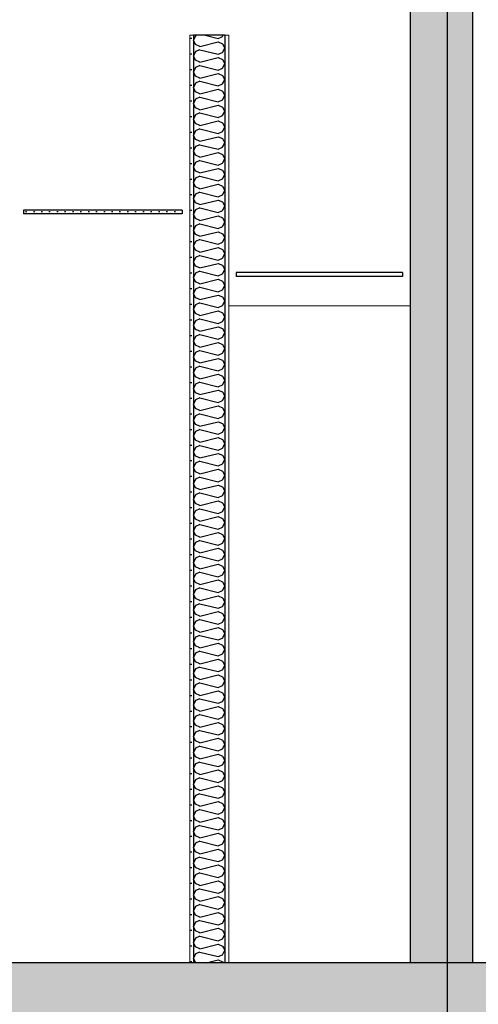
# Model space of a CAD drawing. Header units: millimetres. Extents: x -74465 to -41950, y 1470 to 14690.
# Tile 129 of 132: x -46058 to -44591, y 7188 to 10334. Entities that reach past the tile are written whole.
import ezdxf

# ---------------------------------------------------------------- set-up
doc = ezdxf.new("R2010")
doc.units = ezdxf.units.MM
doc.header["$LTSCALE"] = 0.5
doc.header["$MEASUREMENT"] = 0
doc.linetypes.add('PLINE', pattern=[0])
doc.layers.add('236- Innvendig kledning og overflate(Nye konstruksjoner)', color=7, linetype='Continuous', lineweight=0)
doc.layers.add('244- Vinduer_ dører_ foldevegger(Nye konstruksjoner)', color=7, linetype='Continuous', lineweight=0)
for name, color, linetype in [('24-- Innervegger', 7, 'Continuous'), ('24-- Innervegger (Skravur)', 7, 'Continuous'), ('24-- Innervegger (Skravur)(Nye konstruksjoner)', 7, 'Continuous'), ('24-- Innervegger(Nye konstruksjoner)', 7, 'Continuous'), ('251- Frittbærende dekker', 7, 'Continuous'), ('251- Frittbærende dekker (Skravur)', 7, 'Continuous'), ('257- Systemhimlinger (Skravur)(Nye konstruksjoner)', 7, 'Continuous'), ('257- Systemhimlinger(Nye konstruksjoner)', 7, 'Continuous'), ('tiltaksgrense', 7, 'Continuous')]:
    doc.layers.add(name, color=color, linetype=linetype)
pattern_1 = [(0, (0, 0), (0, 43.30127), [0, -25]), (0, (12.5, 21.65), (0, 43.30127), [0, -25])]
pattern_2 = [(270, (0, 0), (86.60254, 0), [0, -50]), (270, (43.3, -25), (86.60254, 0), [0, -50])]

# ---------------------------------------------------------------- blocks, each defined once
blk = doc.blocks.new('*X11')
at = {"layer": '24-- Innervegger (Skravur)(Nye konstruksjoner)', "linetype": 'PLINE'}
for p, q in [((-45495.5, 10282.8), (-45502.1, 10269)), ((-45495.5, 10255.1), (-45502.1, 10269)), ((-45491.3, 10284.7), (-45495.5, 10282.8)), ((-45482, 10249), (-45423.3, 10263.6)), ((-45465.1, 10284.7), (-45423.3, 10274.3)), ((-45423.3, 10274.3), (-45409.8, 10280.4)), ((-45423.3, 10263.6), (-45409.8, 10257.5)), ((-45409.8, 10280.4), (-45407.4, 10284.7)), ((-45409.8, 10257.5), (-45402.1, 10243.7)), ((-45495.5, 10232.2), (-45502.1, 10218.4)), ((-45482, 10249), (-45495.5, 10255.1)), ((-45482, 10238.3), (-45495.5, 10232.2)), ((-45482, 10238.3), (-45423.3, 10223.7)), ((-45423.3, 10223.7), (-45409.8, 10229.8)), ((-45409.8, 10229.8), (-45402.1, 10243.7)), ((-45495.5, 10204.6), (-45502.1, 10218.4)), ((-45482, 10198.4), (-45495.5, 10204.6)), ((-45482, 10198.4), (-45423.3, 10213.1)), ((-45423.3, 10213.1), (-45409.8, 10206.9)), ((-45409.8, 10206.9), (-45402.1, 10193.1)), ((-45495.5, 10181.6), (-45502.1, 10167.8)), ((-45495.5, 10154), (-45502.1, 10167.8)), ((-45482, 10187.8), (-45495.5, 10181.6)), ((-45482, 10187.8), (-45423.3, 10173.1)), ((-45423.3, 10173.1), (-45409.8, 10179.3)), ((-45409.8, 10179.3), (-45402.1, 10193.1)), ((-45482, 10147.8), (-45495.5, 10154)), ((-45482, 10137.2), (-45495.5, 10131)), ((-45482, 10147.8), (-45423.3, 10162.5)), ((-45482, 10137.2), (-45423.3, 10122.5)), ((-45423.3, 10162.5), (-45409.8, 10156.3)), ((-45409.8, 10156.3), (-45402.1, 10142.5)), ((-45409.8, 10128.7), (-45402.1, 10142.5)), ((-45495.5, 10131), (-45502.1, 10117.2)), ((-45495.5, 10103.4), (-45502.1, 10117.2)), ((-45482, 10097.2), (-45495.5, 10103.4)), ((-45482, 10097.2), (-45423.3, 10111.9)), ((-45423.3, 10122.5), (-45409.8, 10128.7)), ((-45423.3, 10111.9), (-45409.8, 10105.7)), ((-45409.8, 10105.7), (-45402.1, 10091.9)), ((-45495.5, 10080.4), (-45502.1, 10066.6)), ((-45482, 10086.6), (-45495.5, 10080.4)), ((-45482, 10086.6), (-45423.3, 10071.9)), ((-45423.3, 10071.9), (-45409.8, 10078.1)), ((-45409.8, 10078.1), (-45402.1, 10091.9)), ((-45495.5, 10052.8), (-45502.1, 10066.6)), ((-45482, 10046.6), (-45495.5, 10052.8)), ((-45482, 10046.6), (-45423.3, 10061.3)), ((-45423.3, 10061.3), (-45409.8, 10055.1)), ((-45409.8, 10055.1), (-45402.1, 10041.3)), ((-45409.8, 10027.5), (-45402.1, 10041.3)), ((-45495.5, 10029.8), (-45502.1, 10016)), ((-45495.5, 10002.2), (-45502.1, 10016)), ((-45482, 10036), (-45495.5, 10029.8)), ((-45482, 10036), (-45423.3, 10021.3)), ((-45482, 9996), (-45423.3, 10010.7)), ((-45423.3, 10021.3), (-45409.8, 10027.5)), ((-45423.3, 10010.7), (-45409.8, 10004.5)), ((-45495.5, 9979.3), (-45502.1, 9965.4)), ((-45482, 9996), (-45495.5, 10002.2)), ((-45482, 9985.4), (-45495.5, 9979.3)), ((-45482, 9985.4), (-45423.3, 9970.8)), ((-45423.3, 9970.8), (-45409.8, 9976.9)), ((-45409.8, 10004.5), (-45402.1, 9990.7)), ((-45409.8, 9976.9), (-45402.1, 9990.7)), ((-45495.5, 9951.6), (-45502.1, 9965.4)), ((-45482, 9945.5), (-45495.5, 9951.6)), ((-45482, 9945.5), (-45423.3, 9960.1)), ((-45423.3, 9960.1), (-45409.8, 9954)), ((-45409.8, 9954), (-45402.1, 9940.1)), ((-45495.5, 9928.7), (-45502.1, 9914.9)), ((-45495.5, 9901), (-45502.1, 9914.9)), ((-45482, 9934.8), (-45495.5, 9928.7)), ((-45482, 9934.8), (-45423.3, 9920.2)), ((-45423.3, 9920.2), (-45409.8, 9926.3)), ((-45409.8, 9926.3), (-45402.1, 9940.1)), ((-45482, 9894.9), (-45495.5, 9901)), ((-45482, 9884.2), (-45495.5, 9878.1)), ((-45482, 9894.9), (-45423.3, 9909.5)), ((-45482, 9884.2), (-45423.3, 9869.6)), ((-45423.3, 9909.5), (-45409.8, 9903.4)), ((-45409.8, 9903.4), (-45402.1, 9889.6)), ((-45409.8, 9875.7), (-45402.1, 9889.6)), ((-45495.5, 9878.1), (-45502.1, 9864.3)), ((-45495.5, 9850.5), (-45502.1, 9864.3)), ((-45482, 9844.3), (-45495.5, 9850.5)), ((-45482, 9844.3), (-45423.3, 9859)), ((-45423.3, 9869.6), (-45409.8, 9875.7)), ((-45423.3, 9859), (-45409.8, 9852.8)), ((-45409.8, 9852.8), (-45402.1, 9839)), ((-45495.5, 9827.5), (-45502.1, 9813.7)), ((-45482, 9833.7), (-45495.5, 9827.5)), ((-45482, 9833.7), (-45423.3, 9819)), ((-45423.3, 9819), (-45409.8, 9825.2)), ((-45409.8, 9825.2), (-45402.1, 9839)), ((-45495.5, 9799.9), (-45502.1, 9813.7)), ((-45482, 9793.7), (-45495.5, 9799.9)), ((-45482, 9793.7), (-45423.3, 9808.4)), ((-45423.3, 9808.4), (-45409.8, 9802.2)), ((-45409.8, 9802.2), (-45402.1, 9788.4)), ((-45409.8, 9774.6), (-45402.1, 9788.4)), ((-45495.5, 9776.9), (-45502.1, 9763.1)), ((-45495.5, 9749.3), (-45502.1, 9763.1)), ((-45482, 9783.1), (-45495.5, 9776.9)), ((-45482, 9783.1), (-45423.3, 9768.4)), ((-45482, 9743.1), (-45423.3, 9757.8)), ((-45423.3, 9768.4), (-45409.8, 9774.6)), ((-45423.3, 9757.8), (-45409.8, 9751.6)), ((-45495.5, 9726.3), (-45502.1, 9712.5)), ((-45482, 9743.1), (-45495.5, 9749.3)), ((-45482, 9732.5), (-45495.5, 9726.3)), ((-45482, 9732.5), (-45423.3, 9717.8)), ((-45423.3, 9717.8), (-45409.8, 9724)), ((-45409.8, 9751.6), (-45402.1, 9737.8)), ((-45409.8, 9724), (-45402.1, 9737.8)), ((-45495.5, 9698.7), (-45502.1, 9712.5)), ((-45482, 9692.5), (-45495.5, 9698.7)), ((-45482, 9692.5), (-45423.3, 9707.2)), ((-45423.3, 9707.2), (-45409.8, 9701)), ((-45409.8, 9701), (-45402.1, 9687.2)), ((-45495.5, 9675.7), (-45502.1, 9661.9)), ((-45495.5, 9648.1), (-45502.1, 9661.9)), ((-45482, 9681.9), (-45495.5, 9675.7)), ((-45482, 9681.9), (-45423.3, 9667.2)), ((-45423.3, 9667.2), (-45409.8, 9673.4)), ((-45409.8, 9673.4), (-45402.1, 9687.2)), ((-45482, 9641.9), (-45495.5, 9648.1)), ((-45482, 9631.3), (-45495.5, 9625.2)), ((-45482, 9641.9), (-45423.3, 9656.6)), ((-45482, 9631.3), (-45423.3, 9616.7)), ((-45423.3, 9656.6), (-45409.8, 9650.4)), ((-45409.8, 9650.4), (-45402.1, 9636.6)), ((-45409.8, 9622.8), (-45402.1, 9636.6)), ((-45495.5, 9625.2), (-45502.1, 9611.3)), ((-45495.5, 9597.5), (-45502.1, 9611.3)), ((-45482, 9591.4), (-45495.5, 9597.5)), ((-45482, 9591.4), (-45423.3, 9606)), ((-45423.3, 9616.7), (-45409.8, 9622.8)), ((-45423.3, 9606), (-45409.8, 9599.9)), ((-45409.8, 9599.9), (-45402.1, 9586)), ((-45495.5, 9574.6), (-45502.1, 9560.8)), ((-45482, 9580.7), (-45495.5, 9574.6)), ((-45482, 9580.7), (-45423.3, 9566.1)), ((-45423.3, 9566.1), (-45409.8, 9572.2)), ((-45409.8, 9572.2), (-45402.1, 9586)), ((-45495.5, 9546.9), (-45502.1, 9560.8)), ((-45482, 9540.8), (-45495.5, 9546.9)), ((-45482, 9540.8), (-45423.3, 9555.4)), ((-45423.3, 9555.4), (-45409.8, 9549.3)), ((-45409.8, 9549.3), (-45402.1, 9535.5)), ((-45409.8, 9521.6), (-45402.1, 9535.5)), ((-45495.5, 9524), (-45502.1, 9510.2)), ((-45495.5, 9496.4), (-45502.1, 9510.2)), ((-45482, 9530.1), (-45495.5, 9524)), ((-45482, 9530.1), (-45423.3, 9515.5)), ((-45482, 9490.2), (-45423.3, 9504.9)), ((-45423.3, 9515.5), (-45409.8, 9521.6)), ((-45423.3, 9504.9), (-45409.8, 9498.7)), ((-45495.5, 9473.4), (-45502.1, 9459.6)), ((-45482, 9490.2), (-45495.5, 9496.4)), ((-45482, 9479.6), (-45495.5, 9473.4)), ((-45482, 9479.6), (-45423.3, 9464.9)), ((-45423.3, 9464.9), (-45409.8, 9471.1)), ((-45409.8, 9498.7), (-45402.1, 9484.9)), ((-45409.8, 9471.1), (-45402.1, 9484.9)), ((-45495.5, 9445.8), (-45502.1, 9459.6)), ((-45482, 9439.6), (-45495.5, 9445.8)), ((-45482, 9439.6), (-45423.3, 9454.3)), ((-45423.3, 9454.3), (-45409.8, 9448.1)), ((-45409.8, 9448.1), (-45402.1, 9434.3)), ((-45495.5, 9422.8), (-45502.1, 9409)), ((-45495.5, 9395.2), (-45502.1, 9409)), ((-45482, 9429), (-45495.5, 9422.8)), ((-45482, 9429), (-45423.3, 9414.3)), ((-45423.3, 9414.3), (-45409.8, 9420.5)), ((-45409.8, 9420.5), (-45402.1, 9434.3)), ((-45482, 9389), (-45495.5, 9395.2)), ((-45482, 9378.4), (-45495.5, 9372.2)), ((-45482, 9389), (-45423.3, 9403.7)), ((-45482, 9378.4), (-45423.3, 9363.7)), ((-45423.3, 9403.7), (-45409.8, 9397.5)), ((-45409.8, 9397.5), (-45402.1, 9383.7)), ((-45409.8, 9369.9), (-45402.1, 9383.7)), ((-45495.5, 9372.2), (-45502.1, 9358.4)), ((-45495.5, 9344.6), (-45502.1, 9358.4)), ((-45482, 9338.4), (-45423.3, 9353.1)), ((-45423.3, 9363.7), (-45409.8, 9369.9)), ((-45423.3, 9353.1), (-45409.8, 9346.9)), ((-45409.8, 9346.9), (-45402.1, 9333.1)), ((-45495.5, 9321.6), (-45502.1, 9307.8)), ((-45482, 9338.4), (-45495.5, 9344.6)), ((-45482, 9327.8), (-45495.5, 9321.6)), ((-45482, 9327.8), (-45423.3, 9313.1)), ((-45423.3, 9313.1), (-45409.8, 9319.3)), ((-45409.8, 9319.3), (-45402.1, 9333.1)), ((-45495.5, 9294), (-45502.1, 9307.8)), ((-45482, 9287.8), (-45495.5, 9294)), ((-45482, 9287.8), (-45423.3, 9302.5)), ((-45423.3, 9302.5), (-45409.8, 9296.3)), ((-45409.8, 9296.3), (-45402.1, 9282.5)), ((-45409.8, 9268.7), (-45402.1, 9282.5)), ((-45495.5, 9271), (-45502.1, 9257.2)), ((-45495.5, 9243.4), (-45502.1, 9257.2)), ((-45482, 9277.2), (-45495.5, 9271)), ((-45482, 9277.2), (-45423.3, 9262.5)), ((-45482, 9237.3), (-45423.3, 9251.9)), ((-45423.3, 9262.5), (-45409.8, 9268.7)), ((-45423.3, 9251.9), (-45409.8, 9245.8)), ((-45495.5, 9220.5), (-45502.1, 9206.6)), ((-45482, 9237.3), (-45495.5, 9243.4)), ((-45482, 9226.6), (-45495.5, 9220.5)), ((-45482, 9226.6), (-45423.3, 9212)), ((-45409.8, 9245.8), (-45402.1, 9231.9)), ((-45409.8, 9218.1), (-45402.1, 9231.9)), ((-45495.5, 9192.8), (-45502.1, 9206.6)), ((-45482, 9186.7), (-45495.5, 9192.8)), ((-45482, 9186.7), (-45423.3, 9201.3)), ((-45423.3, 9212), (-45409.8, 9218.1)), ((-45423.3, 9201.3), (-45409.8, 9195.2)), ((-45409.8, 9195.2), (-45402.1, 9181.4)), ((-45495.5, 9169.9), (-45502.1, 9156.1)), ((-45495.5, 9142.2), (-45502.1, 9156.1)), ((-45482, 9176), (-45495.5, 9169.9)), ((-45482, 9176), (-45423.3, 9161.4)), ((-45423.3, 9161.4), (-45409.8, 9167.5)), ((-45409.8, 9167.5), (-45402.1, 9181.4)), ((-45482, 9136.1), (-45495.5, 9142.2)), ((-45482, 9125.5), (-45495.5, 9119.3)), ((-45482, 9136.1), (-45423.3, 9150.7)), ((-45482, 9125.5), (-45423.3, 9110.8)), ((-45423.3, 9150.7), (-45409.8, 9144.6)), ((-45409.8, 9144.6), (-45402.1, 9130.8)), ((-45409.8, 9117), (-45402.1, 9130.8)), ((-45495.5, 9119.3), (-45502.1, 9105.5)), ((-45495.5, 9091.7), (-45502.1, 9105.5)), ((-45482, 9085.5), (-45423.3, 9100.2)), ((-45423.3, 9110.8), (-45409.8, 9117)), ((-45423.3, 9100.2), (-45409.8, 9094)), ((-45409.8, 9094), (-45402.1, 9080.2)), ((-45495.5, 9068.7), (-45502.1, 9054.9)), ((-45482, 9085.5), (-45495.5, 9091.7)), ((-45482, 9074.9), (-45495.5, 9068.7)), ((-45482, 9074.9), (-45423.3, 9060.2)), ((-45423.3, 9060.2), (-45409.8, 9066.4)), ((-45409.8, 9066.4), (-45402.1, 9080.2)), ((-45495.5, 9041.1), (-45502.1, 9054.9)), ((-45482, 9034.9), (-45495.5, 9041.1)), ((-45482, 9034.9), (-45423.3, 9049.6)), ((-45423.3, 9049.6), (-45409.8, 9043.4)), ((-45409.8, 9043.4), (-45402.1, 9029.6)), ((-45495.5, 9018.1), (-45502.1, 9004.3)), ((-45495.5, 8990.5), (-45502.1, 9004.3)), ((-45482, 9024.3), (-45495.5, 9018.1)), ((-45482, 9024.3), (-45423.3, 9009.6)), ((-45482, 8984.3), (-45423.3, 8999)), ((-45423.3, 9009.6), (-45409.8, 9015.8)), ((-45423.3, 8999), (-45409.8, 8992.8)), ((-45409.8, 9015.8), (-45402.1, 9029.6)), ((-45495.5, 8967.5), (-45502.1, 8953.7)), ((-45482, 8984.3), (-45495.5, 8990.5)), ((-45482, 8973.7), (-45495.5, 8967.5)), ((-45482, 8973.7), (-45423.3, 8959)), ((-45409.8, 8992.8), (-45402.1, 8979)), ((-45409.8, 8965.2), (-45402.1, 8979)), ((-45495.5, 8939.9), (-45502.1, 8953.7)), ((-45482, 8933.7), (-45495.5, 8939.9)), ((-45482, 8933.7), (-45423.3, 8948.4)), ((-45423.3, 8959), (-45409.8, 8965.2)), ((-45423.3, 8948.4), (-45409.8, 8942.2)), ((-45409.8, 8942.2), (-45402.1, 8928.4)), ((-45495.5, 8916.9), (-45502.1, 8903.1)), ((-45482, 8923.1), (-45495.5, 8916.9)), ((-45482, 8923.1), (-45423.3, 8908.4)), ((-45423.3, 8908.4), (-45409.8, 8914.6)), ((-45409.8, 8914.6), (-45402.1, 8928.4)), ((-45495.5, 8889.3), (-45502.1, 8903.1)), ((-45482, 8883.2), (-45495.5, 8889.3)), ((-45482, 8883.2), (-45423.3, 8897.8)), ((-45423.3, 8897.8), (-45409.8, 8891.7)), ((-45409.8, 8891.7), (-45402.1, 8877.8)), ((-45409.8, 8864), (-45402.1, 8877.8)), ((-45495.5, 8866.4), (-45502.1, 8852.5)), ((-45495.5, 8838.7), (-45502.1, 8852.5)), ((-45482, 8872.5), (-45495.5, 8866.4)), ((-45482, 8872.5), (-45423.3, 8857.9)), ((-45482, 8832.6), (-45423.3, 8847.2)), ((-45423.3, 8857.9), (-45409.8, 8864)), ((-45423.3, 8847.2), (-45409.8, 8841.1)), ((-45495.5, 8815.8), (-45502.1, 8802)), ((-45482, 8832.6), (-45495.5, 8838.7)), ((-45482, 8821.9), (-45495.5, 8815.8)), ((-45482, 8821.9), (-45423.3, 8807.3)), ((-45423.3, 8807.3), (-45409.8, 8813.4)), ((-45409.8, 8841.1), (-45402.1, 8827.3)), ((-45409.8, 8813.4), (-45402.1, 8827.3)), ((-45495.5, 8788.1), (-45502.1, 8802)), ((-45482, 8782), (-45495.5, 8788.1)), ((-45482, 8782), (-45423.3, 8796.6)), ((-45423.3, 8796.6), (-45409.8, 8790.5)), ((-45409.8, 8790.5), (-45402.1, 8776.7)), ((-45495.5, 8765.2), (-45502.1, 8751.4)), ((-45495.5, 8737.6), (-45502.1, 8751.4)), ((-45482, 8771.4), (-45495.5, 8765.2)), ((-45482, 8771.4), (-45423.3, 8756.7)), ((-45423.3, 8756.7), (-45409.8, 8762.9)), ((-45409.8, 8762.9), (-45402.1, 8776.7)), ((-45482, 8731.4), (-45495.5, 8737.6)), ((-45482, 8720.8), (-45495.5, 8714.6)), ((-45482, 8731.4), (-45423.3, 8746.1)), ((-45482, 8720.8), (-45423.3, 8706.1)), ((-45423.3, 8746.1), (-45409.8, 8739.9)), ((-45409.8, 8739.9), (-45402.1, 8726.1)), ((-45409.8, 8712.3), (-45402.1, 8726.1)), ((-45495.5, 8714.6), (-45502.1, 8700.8)), ((-45495.5, 8687), (-45502.1, 8700.8)), ((-45482, 8680.8), (-45495.5, 8687)), ((-45482, 8680.8), (-45423.3, 8695.5)), ((-45423.3, 8706.1), (-45409.8, 8712.3)), ((-45423.3, 8695.5), (-45409.8, 8689.3)), ((-45409.8, 8689.3), (-45402.1, 8675.5)), ((-45495.5, 8664), (-45502.1, 8650.2)), ((-45482, 8670.2), (-45495.5, 8664)), ((-45482, 8670.2), (-45423.3, 8655.5)), ((-45423.3, 8655.5), (-45409.8, 8661.7)), ((-45409.8, 8661.7), (-45402.1, 8675.5)), ((-45495.5, 8636.4), (-45502.1, 8650.2)), ((-45482, 8630.2), (-45495.5, 8636.4)), ((-45482, 8630.2), (-45423.3, 8644.9)), ((-45423.3, 8644.9), (-45409.8, 8638.7)), ((-45409.8, 8638.7), (-45402.1, 8624.9)), ((-45409.8, 8611.1), (-45402.1, 8624.9)), ((-45495.5, 8613.4), (-45502.1, 8599.6)), ((-45495.5, 8585.8), (-45502.1, 8599.6)), ((-45482, 8619.6), (-45495.5, 8613.4)), ((-45482, 8619.6), (-45423.3, 8604.9)), ((-45482, 8579.6), (-45423.3, 8594.3)), ((-45423.3, 8604.9), (-45409.8, 8611.1)), ((-45423.3, 8594.3), (-45409.8, 8588.1)), ((-45495.5, 8562.8), (-45502.1, 8549)), ((-45482, 8579.6), (-45495.5, 8585.8)), ((-45482, 8569), (-45495.5, 8562.8)), ((-45482, 8569), (-45423.3, 8554.3)), ((-45423.3, 8554.3), (-45409.8, 8560.5)), ((-45409.8, 8588.1), (-45402.1, 8574.3)), ((-45409.8, 8560.5), (-45402.1, 8574.3)), ((-45495.5, 8535.2), (-45502.1, 8549)), ((-45482, 8529.1), (-45495.5, 8535.2)), ((-45482, 8529.1), (-45423.3, 8543.7)), ((-45423.3, 8543.7), (-45409.8, 8537.6)), ((-45409.8, 8537.6), (-45402.1, 8523.7)), ((-45495.5, 8512.3), (-45502.1, 8498.4)), ((-45495.5, 8484.6), (-45502.1, 8498.4)), ((-45482, 8518.4), (-45495.5, 8512.3)), ((-45482, 8518.4), (-45423.3, 8503.8)), ((-45423.3, 8503.8), (-45409.8, 8509.9)), ((-45409.8, 8509.9), (-45402.1, 8523.7)), ((-45482, 8478.5), (-45495.5, 8484.6)), ((-45482, 8467.8), (-45495.5, 8461.7)), ((-45482, 8478.5), (-45423.3, 8493.1)), ((-45482, 8467.8), (-45423.3, 8453.2)), ((-45423.3, 8493.1), (-45409.8, 8487)), ((-45409.8, 8487), (-45402.1, 8473.2)), ((-45409.8, 8459.3), (-45402.1, 8473.2)), ((-45495.5, 8461.7), (-45502.1, 8447.9)), ((-45495.5, 8434), (-45502.1, 8447.9)), ((-45482, 8427.9), (-45495.5, 8434)), ((-45482, 8427.9), (-45423.3, 8442.5)), ((-45423.3, 8453.2), (-45409.8, 8459.3)), ((-45423.3, 8442.5), (-45409.8, 8436.4)), ((-45409.8, 8436.4), (-45402.1, 8422.6)), ((-45495.5, 8411.1), (-45502.1, 8397.3)), ((-45482, 8417.3), (-45495.5, 8411.1)), ((-45482, 8417.3), (-45423.3, 8402.6)), ((-45423.3, 8402.6), (-45409.8, 8408.8)), ((-45409.8, 8408.8), (-45402.1, 8422.6)), ((-45495.5, 8383.5), (-45502.1, 8397.3)), ((-45482, 8377.3), (-45495.5, 8383.5)), ((-45482, 8377.3), (-45423.3, 8392)), ((-45423.3, 8392), (-45409.8, 8385.8)), ((-45409.8, 8385.8), (-45402.1, 8372)), ((-45409.8, 8358.2), (-45402.1, 8372)), ((-45495.5, 8360.5), (-45502.1, 8346.7)), ((-45495.5, 8332.9), (-45502.1, 8346.7)), ((-45482, 8366.7), (-45495.5, 8360.5)), ((-45482, 8366.7), (-45423.3, 8352)), ((-45482, 8326.7), (-45423.3, 8341.4)), ((-45423.3, 8352), (-45409.8, 8358.2)), ((-45423.3, 8341.4), (-45409.8, 8335.2)), ((-45495.5, 8309.9), (-45502.1, 8296.1)), ((-45482, 8326.7), (-45495.5, 8332.9)), ((-45482, 8316.1), (-45495.5, 8309.9)), ((-45482, 8316.1), (-45423.3, 8301.4)), ((-45423.3, 8301.4), (-45409.8, 8307.6)), ((-45409.8, 8335.2), (-45402.1, 8321.4)), ((-45409.8, 8307.6), (-45402.1, 8321.4)), ((-45495.5, 8282.3), (-45502.1, 8296.1)), ((-45482, 8276.1), (-45495.5, 8282.3)), ((-45482, 8276.1), (-45423.3, 8290.8)), ((-45423.3, 8290.8), (-45409.8, 8284.6)), ((-45409.8, 8284.6), (-45402.1, 8270.8)), ((-45495.5, 8259.3), (-45502.1, 8245.5)), ((-45495.5, 8231.7), (-45502.1, 8245.5)), ((-45482, 8265.5), (-45495.5, 8259.3)), ((-45482, 8265.5), (-45423.3, 8250.8)), ((-45423.3, 8250.8), (-45409.8, 8257)), ((-45409.8, 8257), (-45402.1, 8270.8)), ((-45482, 8225.5), (-45495.5, 8231.7)), ((-45482, 8214.9), (-45495.5, 8208.7)), ((-45482, 8225.5), (-45423.3, 8240.2)), ((-45482, 8214.9), (-45423.3, 8200.2)), ((-45423.3, 8240.2), (-45409.8, 8234)), ((-45409.8, 8234), (-45402.1, 8220.2)), ((-45409.8, 8206.4), (-45402.1, 8220.2)), ((-45495.5, 8208.7), (-45502.1, 8194.9)), ((-45495.5, 8181.1), (-45502.1, 8194.9)), ((-45482, 8175), (-45495.5, 8181.1)), ((-45482, 8175), (-45423.3, 8189.6)), ((-45423.3, 8200.2), (-45409.8, 8206.4)), ((-45423.3, 8189.6), (-45409.8, 8183.5)), ((-45409.8, 8183.5), (-45402.1, 8169.6)), ((-45495.5, 8158.2), (-45502.1, 8144.3)), ((-45482, 8164.3), (-45495.5, 8158.2)), ((-45482, 8164.3), (-45423.3, 8149.7)), ((-45423.3, 8149.7), (-45409.8, 8155.8)), ((-45409.8, 8155.8), (-45402.1, 8169.6)), ((-45495.5, 8130.5), (-45502.1, 8144.3)), ((-45482, 8124.4), (-45495.5, 8130.5)), ((-45482, 8124.4), (-45423.3, 8139)), ((-45423.3, 8139), (-45409.8, 8132.9)), ((-45409.8, 8132.9), (-45402.1, 8119.1)), ((-45409.8, 8105.2), (-45402.1, 8119.1)), ((-45495.5, 8107.6), (-45502.1, 8093.8)), ((-45495.5, 8079.9), (-45502.1, 8093.8)), ((-45482, 8113.7), (-45495.5, 8107.6)), ((-45482, 8113.7), (-45423.3, 8099.1)), ((-45482, 8073.8), (-45423.3, 8088.4)), ((-45423.3, 8099.1), (-45409.8, 8105.2)), ((-45423.3, 8088.4), (-45409.8, 8082.3)), ((-45495.5, 8057), (-45502.1, 8043.2)), ((-45482, 8073.8), (-45495.5, 8079.9)), ((-45482, 8063.2), (-45495.5, 8057)), ((-45482, 8063.2), (-45423.3, 8048.5)), ((-45409.8, 8082.3), (-45402.1, 8068.5)), ((-45409.8, 8054.7), (-45402.1, 8068.5)), ((-45495.5, 8029.4), (-45502.1, 8043.2)), ((-45482, 8023.2), (-45495.5, 8029.4)), ((-45482, 8023.2), (-45423.3, 8037.9)), ((-45423.3, 8048.5), (-45409.8, 8054.7)), ((-45423.3, 8037.9), (-45409.8, 8031.7)), ((-45409.8, 8031.7), (-45402.1, 8017.9)), ((-45495.5, 8006.4), (-45502.1, 7992.6)), ((-45495.5, 7978.8), (-45502.1, 7992.6)), ((-45482, 8012.6), (-45495.5, 8006.4)), ((-45482, 8012.6), (-45423.3, 7997.9)), ((-45423.3, 7997.9), (-45409.8, 8004.1)), ((-45409.8, 8004.1), (-45402.1, 8017.9)), ((-45482, 7972.6), (-45495.5, 7978.8)), ((-45482, 7962), (-45495.5, 7955.8)), ((-45482, 7972.6), (-45423.3, 7987.3)), ((-45482, 7962), (-45423.3, 7947.3)), ((-45423.3, 7987.3), (-45409.8, 7981.1)), ((-45409.8, 7981.1), (-45402.1, 7967.3)), ((-45409.8, 7953.5), (-45402.1, 7967.3)), ((-45495.5, 7955.8), (-45502.1, 7942)), ((-45495.5, 7928.2), (-45502.1, 7942)), ((-45482, 7922), (-45423.3, 7936.7)), ((-45423.3, 7947.3), (-45409.8, 7953.5)), ((-45423.3, 7936.7), (-45409.8, 7930.5)), ((-45409.8, 7930.5), (-45402.1, 7916.7)), ((-45495.5, 7905.2), (-45502.1, 7891.4)), ((-45482, 7922), (-45495.5, 7928.2)), ((-45482, 7911.4), (-45495.5, 7905.2)), ((-45482, 7911.4), (-45423.3, 7896.7)), ((-45423.3, 7896.7), (-45409.8, 7902.9)), ((-45409.8, 7902.9), (-45402.1, 7916.7)), ((-45495.5, 7877.6), (-45502.1, 7891.4)), ((-45482, 7871.4), (-45495.5, 7877.6)), ((-45482, 7871.4), (-45423.3, 7886.1)), ((-45423.3, 7886.1), (-45409.8, 7879.9)), ((-45409.8, 7879.9), (-45402.1, 7866.1)), ((-45409.8, 7852.3), (-45402.1, 7866.1)), ((-45495.5, 7854.6), (-45502.1, 7840.8)), ((-45495.5, 7827), (-45502.1, 7840.8)), ((-45482, 7860.8), (-45495.5, 7854.6)), ((-45482, 7860.8), (-45423.3, 7846.1)), ((-45482, 7820.8), (-45423.3, 7835.5)), ((-45423.3, 7846.1), (-45409.8, 7852.3)), ((-45423.3, 7835.5), (-45409.8, 7829.3)), ((-45495.5, 7804.1), (-45502.1, 7790.2)), ((-45482, 7820.8), (-45495.5, 7827)), ((-45482, 7810.2), (-45495.5, 7804.1)), ((-45482, 7810.2), (-45423.3, 7795.6)), ((-45409.8, 7829.3), (-45402.1, 7815.5)), ((-45409.8, 7801.7), (-45402.1, 7815.5)), ((-45495.5, 7776.4), (-45502.1, 7790.2)), ((-45482, 7770.3), (-45495.5, 7776.4)), ((-45482, 7770.3), (-45423.3, 7784.9)), ((-45423.3, 7795.6), (-45409.8, 7801.7)), ((-45423.3, 7784.9), (-45409.8, 7778.8)), ((-45409.8, 7778.8), (-45402.1, 7764.9)), ((-45495.5, 7753.5), (-45502.1, 7739.7)), ((-45482, 7759.6), (-45495.5, 7753.5)), ((-45482, 7759.6), (-45423.3, 7745)), ((-45423.3, 7745), (-45409.8, 7751.1)), ((-45409.8, 7751.1), (-45402.1, 7764.9)), ((-45495.5, 7725.8), (-45502.1, 7739.7)), ((-45482, 7719.7), (-45495.5, 7725.8)), ((-45482, 7709), (-45495.5, 7702.9)), ((-45482, 7719.7), (-45423.3, 7734.3)), ((-45482, 7709), (-45423.3, 7694.4)), ((-45423.3, 7734.3), (-45409.8, 7728.2)), ((-45409.8, 7728.2), (-45402.1, 7714.4)), ((-45409.8, 7700.5), (-45402.1, 7714.4)), ((-45495.5, 7702.9), (-45502.1, 7689.1)), ((-45495.5, 7675.3), (-45502.1, 7689.1)), ((-45482, 7669.1), (-45423.3, 7683.8)), ((-45423.3, 7694.4), (-45409.8, 7700.5)), ((-45423.3, 7683.8), (-45409.8, 7677.6)), ((-45409.8, 7677.6), (-45402.1, 7663.8)), ((-45495.5, 7652.3), (-45502.1, 7638.5)), ((-45482, 7669.1), (-45495.5, 7675.3)), ((-45482, 7658.5), (-45495.5, 7652.3)), ((-45482, 7658.5), (-45423.3, 7643.8)), ((-45423.3, 7643.8), (-45409.8, 7650)), ((-45409.8, 7650), (-45402.1, 7663.8)), ((-45495.5, 7624.7), (-45502.1, 7638.5)), ((-45482, 7618.5), (-45495.5, 7624.7)), ((-45482, 7618.5), (-45423.3, 7633.2)), ((-45423.3, 7633.2), (-45409.8, 7627)), ((-45409.8, 7627), (-45402.1, 7613.2)), ((-45495.5, 7601.7), (-45502.1, 7587.9)), ((-45495.5, 7574.1), (-45502.1, 7587.9)), ((-45482, 7607.9), (-45495.5, 7601.7)), ((-45482, 7607.9), (-45423.3, 7593.2)), ((-45423.3, 7593.2), (-45409.8, 7599.4)), ((-45409.8, 7599.4), (-45402.1, 7613.2)), ((-45482, 7567.9), (-45495.5, 7574.1)), ((-45482, 7557.3), (-45495.5, 7551.1)), ((-45482, 7567.9), (-45423.3, 7582.6)), ((-45482, 7557.3), (-45423.3, 7542.6)), ((-45423.3, 7582.6), (-45409.8, 7576.4)), ((-45409.8, 7576.4), (-45402.1, 7562.6)), ((-45409.8, 7548.8), (-45402.1, 7562.6)), ((-45495.5, 7551.1), (-45502.1, 7537.3)), ((-45495.5, 7523.5), (-45502.1, 7537.3)), ((-45482, 7517.3), (-45495.5, 7523.5)), ((-45482, 7517.3), (-45423.3, 7532)), ((-45423.3, 7542.6), (-45409.8, 7548.8)), ((-45423.3, 7532), (-45409.8, 7525.8)), ((-45409.8, 7525.8), (-45402.1, 7512)), ((-45495.5, 7500.5), (-45502.1, 7486.7)), ((-45482, 7506.7), (-45495.5, 7500.5)), ((-45482, 7506.7), (-45423.3, 7492)), ((-45423.3, 7492), (-45409.8, 7498.2)), ((-45409.8, 7498.2), (-45402.1, 7512)), ((-45495.5, 7472.9), (-45502.1, 7486.7)), ((-45482, 7466.7), (-45495.5, 7472.9)), ((-45482, 7466.7), (-45423.3, 7481.4)), ((-45423.3, 7481.4), (-45409.8, 7475.2)), ((-45409.8, 7475.2), (-45402.1, 7461.4)), ((-45409.8, 7447.6), (-45402.1, 7461.4)), ((-45495.5, 7450), (-45502.1, 7436.1)), ((-45495.5, 7422.3), (-45502.1, 7436.1)), ((-45482, 7456.1), (-45495.5, 7450)), ((-45482, 7456.1), (-45423.3, 7441.5)), ((-45482, 7416.2), (-45423.3, 7430.8)), ((-45423.3, 7441.5), (-45409.8, 7447.6)), ((-45423.3, 7430.8), (-45409.8, 7424.7)), ((-45495.5, 7399.4), (-45502.1, 7385.6)), ((-45482, 7416.2), (-45495.5, 7422.3)), ((-45482, 7405.5), (-45495.5, 7399.4)), ((-45482, 7405.5), (-45423.3, 7390.9)), ((-45423.3, 7390.9), (-45409.8, 7397)), ((-45409.8, 7424.7), (-45402.1, 7410.8)), ((-45409.8, 7397), (-45402.1, 7410.8)), ((-45495.5, 7371.7), (-45502.1, 7385.6)), ((-45482, 7365.6), (-45495.5, 7371.7)), ((-45482, 7365.6), (-45423.3, 7380.2)), ((-45423.3, 7380.2), (-45409.8, 7374.1)), ((-45409.8, 7374.1), (-45402.1, 7360.3)), ((-45495.5, 7348.8), (-45502.1, 7335)), ((-45495.5, 7321.2), (-45502.1, 7335)), ((-45482, 7354.9), (-45495.5, 7348.8)), ((-45482, 7354.9), (-45423.3, 7340.3)), ((-45423.3, 7340.3), (-45409.8, 7346.4)), ((-45409.8, 7346.4), (-45402.1, 7360.3)), ((-45493, 7320), (-45495.5, 7321.2)), ((-45461.9, 7320), (-45423.3, 7329.7)), ((-45423.3, 7329.7), (-45409.8, 7323.5)), ((-45409.8, 7323.5), (-45407.8, 7320))]:
    blk.add_line(p, q, dxfattribs=at)

msp = doc.modelspace()

# ---------------------------------------------------------------- hatches: boundary and pattern name
at = {"layer": '24-- Innervegger (Skravur)', "linetype": 'Continuous'}
h = msp.add_hatch(dxfattribs=at)
h.set_pattern_fill('Prikker_tett', color=256, style=0, pattern_type=2)
h.set_pattern_definition(pattern_1)
h.paths.add_polyline_path([(-44809.6, 7320), (-44609.6, 7320), (-44609.6, 12544.5), (-44809.6, 12507.3)])
at = {"layer": '24-- Innervegger (Skravur)(Nye konstruksjoner)', "linetype": 'Continuous'}
h = msp.add_hatch(dxfattribs=at)
h.set_pattern_fill('Gips', color=256, style=0, pattern_type=2)
h.set_pattern_definition(pattern_2)
h.paths.add_polyline_path([(-45514.6, 10284.7), (-45514.6, 7320), (-45502.1, 7320), (-45502.1, 10284.7)])
h = msp.add_hatch(dxfattribs=at)
h.set_pattern_fill('Gips', color=256, style=0, pattern_type=2)
h.set_pattern_definition(pattern_2)
h.paths.add_polyline_path([(-45402.1, 7320), (-45389.6, 7320), (-45389.6, 10284.7), (-45402.1, 10284.7)])
at = {"layer": '251- Frittbærende dekker (Skravur)', "linetype": 'Continuous'}
h = msp.add_hatch(dxfattribs=at)
h.set_pattern_fill('Prikker_tett', color=256, style=0, pattern_type=2)
h.set_pattern_definition(pattern_1)
h.paths.add_polyline_path([(-41949.9, 7320), (-54826.6, 7320), (-54826.6, 7020), (-41949.9, 7020)])
at = {"layer": '257- Systemhimlinger (Skravur)(Nye konstruksjoner)', "linetype": 'Continuous'}
h = msp.add_hatch(dxfattribs=at)
h.set_pattern_fill('Prikker_tett', color=256, style=0, pattern_type=2)
h.set_pattern_definition(pattern_1)
h.paths.add_polyline_path([(-46046.3, 9714), (-45538.6, 9714), (-45538.6, 9726), (-46046.3, 9726)])
h = msp.add_hatch(dxfattribs=at)
h.set_pattern_fill('Prikker_tett', color=256, style=0, pattern_type=2)
h.set_pattern_definition(pattern_1)
h.paths.add_polyline_path([(-44833.6, 9526), (-45365.6, 9526), (-45365.6, 9514), (-44833.6, 9514)])

# ---------------------------------------------------------------- linework, layer by layer
at = {"layer": '236- Innvendig kledning og overflate(Nye konstruksjoner)', "linetype": 'PLINE'}
for p, q in [((-45514.6, 10284.7), (-45514.6, 7320)), ((-45502.1, 10284.7), (-45514.6, 10284.7)), ((-45389.6, 10284.7), (-45402.1, 10284.7)), ((-45389.6, 10284.7), (-45389.6, 7320))]:
    msp.add_line(p, q, dxfattribs=at)
at = {"layer": '24-- Innervegger', "linetype": 'PLINE'}
for p, q in [((-44609.6, 12544.5), (-44609.6, 7320)), ((-44809.6, 12507.3), (-44809.6, 7320))]:
    msp.add_line(p, q, dxfattribs=at)
at = {"layer": '24-- Innervegger(Nye konstruksjoner)', "linetype": 'PLINE'}
for p, q in [((-45502.1, 10284.7), (-45502.1, 7320)), ((-45402.1, 10284.7), (-45502.1, 10284.7)), ((-45402.1, 10284.7), (-45402.1, 7320))]:
    msp.add_line(p, q, dxfattribs=at)
at = {"layer": '244- Vinduer_ dører_ foldevegger(Nye konstruksjoner)', "linetype": 'PLINE'}
msp.add_line((-45389.6, 9420), (-44809.6, 9420), dxfattribs=at)
at = {"layer": '251- Frittbærende dekker', "linetype": 'PLINE'}
for p, q in [((-45514.6, 7320), (-47802.1, 7320)), ((-44809.6, 7320), (-45389.6, 7320)), ((-44609.6, 7320), (-44809.6, 7320)), ((-41949.9, 7320), (-44609.6, 7320))]:
    msp.add_line(p, q, dxfattribs=at)
at = {"layer": '251- Frittbærende dekker', "linetype": 'PLINE', "flags": 128}
msp.add_lwpolyline([(-45389.6, 7320), (-45402.1, 7320), (-45502.1, 7320), (-45514.6, 7320)], dxfattribs=at)
at = {"layer": '257- Systemhimlinger(Nye konstruksjoner)', "linetype": 'PLINE'}
for p, q in [((-46046.3, 9726), (-46046.3, 9714)), ((-45538.6, 9726), (-46046.3, 9726)), ((-45538.6, 9726), (-45538.6, 9714)), ((-45538.6, 9714), (-46046.3, 9714)), ((-45365.6, 9526), (-45365.6, 9514)), ((-44833.6, 9526), (-45365.6, 9526)), ((-44833.6, 9514), (-45365.6, 9514)), ((-44833.6, 9526), (-44833.6, 9514))]:
    msp.add_line(p, q, dxfattribs=at)
at = {"layer": 'tiltaksgrense', "linetype": 'PLINE', "flags": 128}
msp.add_lwpolyline([(-54676.6, 2000), (-54676.6, 5368), (-44689.6, 5368), (-44689.6, 12075.7)], dxfattribs=at)

# ---------------------------------------------------------------- block references
at = {"layer": '24-- Innervegger(Nye konstruksjoner)'}
msp.add_blockref('*X11', (0, 0), dxfattribs=at)

doc.saveas('drawing.dxf')
